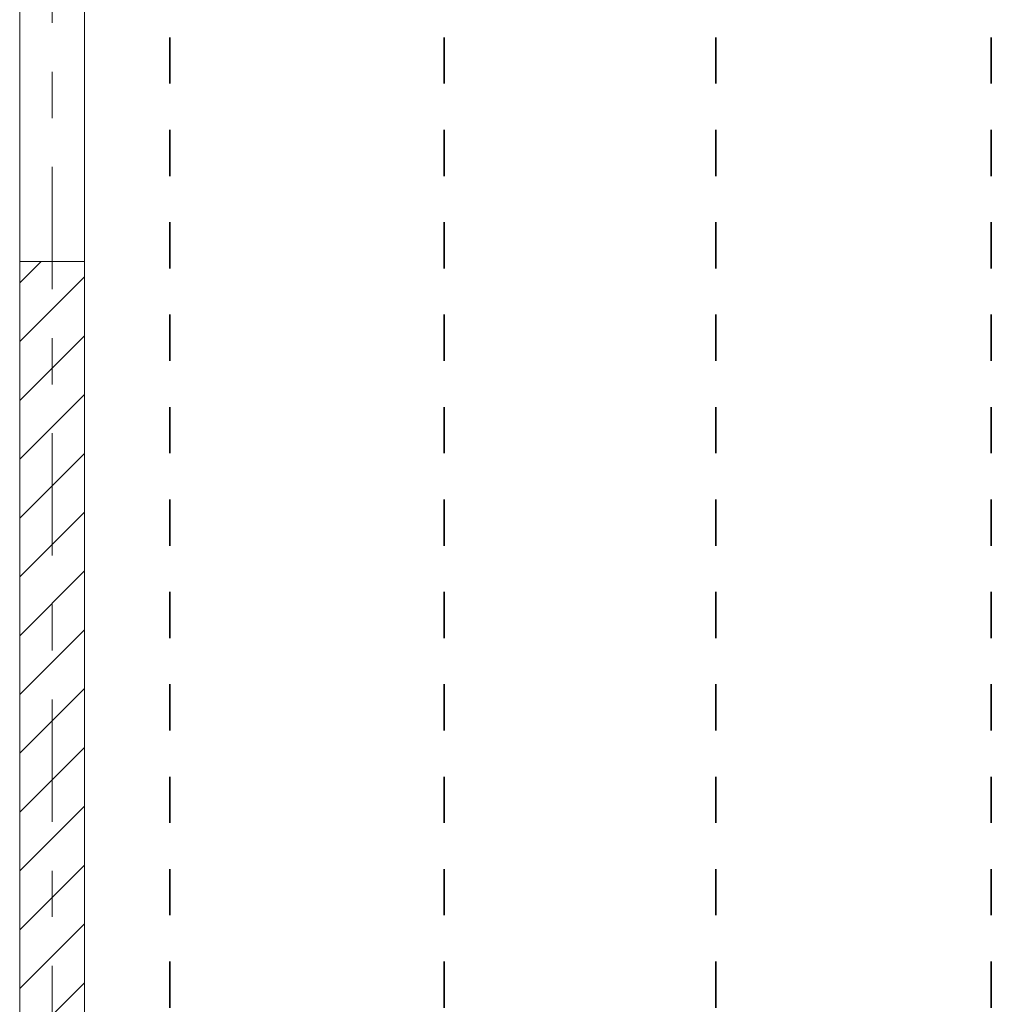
# Model space of a CAD drawing. Header units: metres. Extents: x -3.6 to 84.5, y -11 to 16.8.
# Tile 89 of 229: x 25.7 to 27.8, y 1.7 to 3.8. Entities that reach past the tile are written whole.
import ezdxf

# ---------------------------------------------------------------- set-up
doc = ezdxf.new("R2010")
doc.units = ezdxf.units.M
doc.header["$MEASUREMENT"] = 0
for name, pattern in [('Achse', [0.2, 0.1, -0.05, 0, -0.05]), ('Strichlinie doppelt', [0.546806, 0.264583, -0.105833, 0.070556, -0.105833]), ('Wipeout_Contour', [1, 0, -1])]:
    doc.linetypes.add(name, pattern=pattern)
for name, color, linetype in [('155 - Bemaßung_ Beschriftung.Ausbau - Deckenelemente', 7, 'Continuous'), ('451 - Universal.Achsen Raster', 7, 'Continuous'), ('605 - Struktur.Wand Innen', 7, 'Continuous')]:
    doc.layers.add(name, color=color, linetype=linetype)
doc.styles.add('ERSTELLTER_STIL_2', font='txt')
doc.dimstyles.new('ERSTELLTER_STIL__2', dxfattribs={"dimtxt": 0.1, "dimasz": 0.0532, "dimexe": 0.18, "dimexo": 0.0625, "dimgap": 0, "dimtad": 1, "dimtih": 1, "dimtoh": 1, "dimzin": 0, "dimdsep": 46, "dimtxsty": 'ERSTELLTER_STIL_2', "dimblk": 'ARROWHEAD_2', "dimblk1": 'ARROWHEAD_2', "dimblk2": 'ARROWHEAD_2', "dimcen": 0.09, "dimse1": 1, "dimse2": 1, "dimclrd": 7, "dimclre": 7, "dimclrt": 7, "dimazin": 0, "dimtfac": 1, "dimtdec": 4, "dimtmove": 2, "dimatfit": 3, "dimfxl": 1, "dimtolj": 1, "dimtzin": 0, "dimarcsym": 0})

# ---------------------------------------------------------------- blocks, each defined once
blk = doc.blocks.new('*D247')
at = {"layer": '155 - Bemaßung_ Beschriftung.Ausbau - Deckenelemente', "color": 7, "linetype": 'Continuous', "lineweight": 5}
for p, q in [((25.8, 4.7375), (25.8, 4.8425)), ((25.985, 4.7375), (25.985, 4.8425)), ((25.8202, 4.825), (25.7798, 4.755)), ((26.0052, 4.825), (25.9648, 4.755)), ((25.7657, 4.79), (25.8, 4.79)), ((25.8, 4.79), (25.985, 4.79))]:
    blk.add_line(p, q, dxfattribs=at)
at = {"layer": '155 - Bemaßung_ Beschriftung.Ausbau - Deckenelemente', "color": 7, "lineweight": 5, "insert": (25.7804, 4.8083), "char_height": 0.1, "attachment_point": 7, "style": 'ERSTELLTER_STIL_2'}
blk.add_mtext('\\A1;{\\pql;\\fArial|b0|i0|c0|p38;18\\fArial|b0|i0|c0|p38;\\A1{\\H.66x;\\S5^  ;}}', dxfattribs=at)
blk = doc.blocks.new('ARROWHEAD_2')
at = {"color": 0, "linetype": 'Continuous', "lineweight": 0}
for p, q in [((-0.378, -0.655), (0.378, 0.655)), ((0, 0), (-1, 0))]:
    blk.add_line(p, q, dxfattribs=at)

msp = doc.modelspace()

# ---------------------------------------------------------------- linework, layer by layer
at = {"layer": '155 - Bemaßung_ Beschriftung.Ausbau - Deckenelemente', "color": 7, "linetype": 'Achse', "lineweight": 35}
for p, q in [((25.985, 5.19), (25.985, 0.71)), ((26.578, 5.19), (26.578, 0.71)), ((27.166, 5.19), (27.166, 0.71)), ((27.762, 5.19), (27.762, 0.71))]:
    msp.add_line(p, q, dxfattribs=at)

# ---------------------------------------------------------------- wipeouts: each hides what was drawn before it
at = {"color": 254, "linetype": 'Wipeout_Contour', "lineweight": 0, "ltscale": 103.372908}
msp.add_wipeout([(25.66, 3.305), (25.66, 0.7), (25.8, 0.7), (25.8, 3.305)], dxfattribs=at).dxf.layer = '605 - Struktur.Wand Innen'

# ---------------------------------------------------------------- next in the draw order: hatches: boundary and pattern name
at = {"layer": '605 - Struktur.Wand Innen', "linetype": 'Continuous', "lineweight": 0, "true_color": 0x000000}
h = msp.add_hatch(dxfattribs=at)
h.set_pattern_fill('MW_Ziegel_0001', color=18, style=0, pattern_type=2)
h.set_pattern_definition([(45, (0, 0), (-0.0636396, 0.0636396), [])])
h.paths.add_polyline_path([(25.66, 3.305), (25.66, 0.7), (25.8, 0.7), (25.8, 3.305)])

# ---------------------------------------------------------------- next in the draw order: linework, layer by layer
at = {"layer": '451 - Universal.Achsen Raster', "color": 160, "linetype": 'Strichlinie doppelt', "lineweight": 9, "true_color": 0x3232ff}
msp.add_line((25.73, -10.585), (25.73, 16.355), dxfattribs=at)
at = {"layer": '605 - Struktur.Wand Innen', "color": 7, "linetype": 'Continuous', "lineweight": 13}
for p, q in [((25.66, 4.315), (25.66, 3.305)), ((25.8, 3.305), (25.8, 4.315))]:
    msp.add_line(p, q, dxfattribs=at)
at = {"layer": '605 - Struktur.Wand Innen', "color": 7, "linetype": 'Continuous', "lineweight": 18}
msp.add_line((25.66, 3.305), (25.8, 3.305), dxfattribs=at)
at = {"layer": '605 - Struktur.Wand Innen', "color": 7, "linetype": 'Continuous', "lineweight": 18, "flags": 128}
for points in [[(25.66, 3.305), (25.66, 0.7)], [(25.8, 0.7), (25.8, 3.305)]]:
    msp.add_lwpolyline(points, dxfattribs=at)

# ---------------------------------------------------------------- next in the draw order: dimensions: what is measured, and where the dimension line sits
at = {"layer": '155 - Bemaßung_ Beschriftung.Ausbau - Deckenelemente', "color": 7, "linetype": 'Continuous', "lineweight": 5}
dim = msp.add_linear_dim(base=(25.984975, 4.7899822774), p1=(25.799975, 2.9499822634), p2=(25.984975, 5.1899822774), dimstyle='ERSTELLTER_STIL__2', dxfattribs=at)
dim.commit()
dim.dimension.update_dxf_attribs({"geometry": '*D247', "text_midpoint": (25.9917420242, 4.8599822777), "dimtype": 160})

doc.saveas('drawing.dxf')
